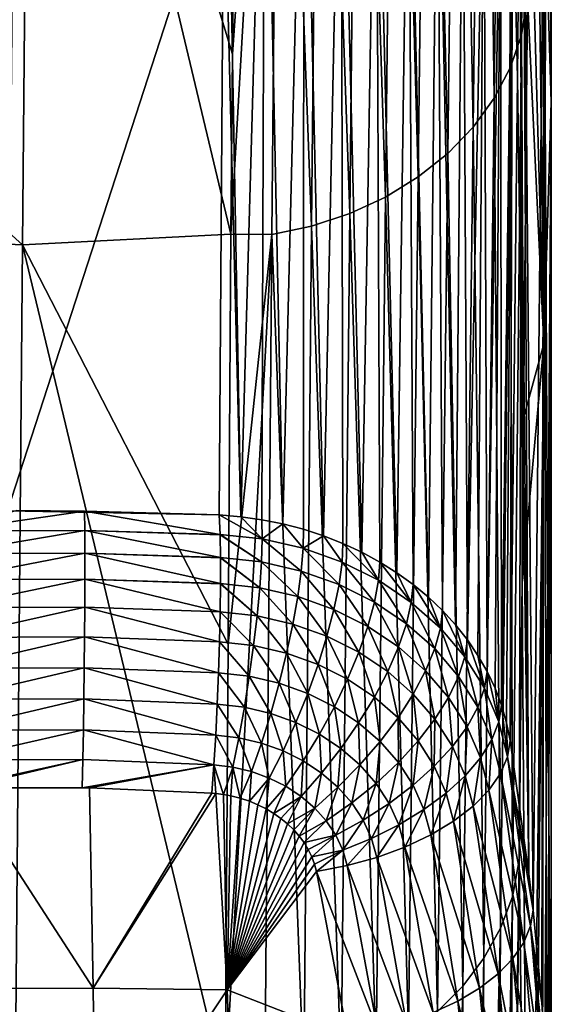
# Model space of a CAD drawing. Header units: metres. Extents: x -22 to 73, y -229 to 22.
# Tile 246 of 256: x 67.06 to 72.1, y -44.52 to -35.19. Entities that reach past the tile are written whole.
import ezdxf

# ---------------------------------------------------------------- set-up
doc = ezdxf.new("R2010")
doc.units = ezdxf.units.M
doc.layers.add('solid_509500_SW0001', color=7, linetype='CONTINUOUS')

msp = doc.modelspace()

# ---------------------------------------------------------------- linework, layer by layer
at = {"layer": 'solid_509500_SW0001'}
for points in [[(72.056168, -22.905062, 105.482613), (72.03051, -33.688332, 120.979683), (72.099998, -35.97543, 119.378242)], [(72.099998, -25.146599, 103.913071), (72.056168, -22.905062, 105.482613), (72.099998, -35.97543, 119.378242)], [(72.099998, -25.146599, 103.913071), (72.099998, -35.97543, 119.378242), (72.03051, -38.262527, 117.776802)], [(72.056168, -27.388136, 102.343536), (72.099998, -25.146599, 103.913071), (72.03051, -38.262527, 117.776802)], [(71.801132, -27.509533, 96.430344), (71.900879, -27.194912, 96.650146), (71.818535, -35.338097, 108.179291)], [(71.900879, -27.194912, 96.650146), (71.8759, -34.982067, 108.345398), (71.818535, -35.338097, 108.179291)], [(71.925262, -29.585812, 100.722168), (72.056168, -27.388136, 102.343536), (72.03051, -38.262527, 117.776802)], [(71.651634, -27.810474, 96.219788), (71.801132, -27.509533, 96.430344), (71.712204, -35.644646, 107.963875)], [(71.801132, -27.509533, 96.430344), (71.818535, -35.338097, 108.179291), (71.712204, -35.644646, 107.963875)], [(71.455009, -28.092478, 96.022156), (71.651634, -27.810474, 96.219788), (71.558243, -35.937187, 107.75798)], [(71.651634, -27.810474, 96.219788), (71.712204, -35.644646, 107.963875), (71.558243, -35.937187, 107.75798)], [(71.214676, -28.350616, 95.840897), (71.455009, -28.092478, 96.022156), (71.35923, -36.210796, 107.565079)], [(71.455009, -28.092478, 96.022156), (71.558243, -35.937187, 107.75798), (71.35923, -36.210796, 107.565079)], [(70.934845, -28.580379, 95.679184), (71.214676, -28.350616, 95.840897), (71.118523, -36.460865, 107.38842)], [(71.214676, -28.350616, 95.840897), (71.35923, -36.210796, 107.565079), (71.118523, -36.460865, 107.38842)], [(70.620399, -28.777754, 95.539841), (70.934845, -28.580379, 95.679184), (70.840187, -36.683174, 107.23098)], [(70.934845, -28.580379, 95.679184), (71.118523, -36.460865, 107.38842), (70.840187, -36.683174, 107.23098)], [(70.27684, -28.939289, 95.425293), (70.620399, -28.777754, 95.539841), (70.528908, -36.873974, 107.095413)], [(70.620399, -28.777754, 95.539841), (70.840187, -36.683174, 107.23098), (70.528908, -36.873974, 107.095413)], [(69.910164, -29.062162, 95.337555), (70.27684, -28.939289, 95.425293), (70.189934, -37.030056, 106.984009)], [(70.27684, -28.939289, 95.425293), (70.528908, -36.873974, 107.095413), (70.189934, -37.030056, 106.984009)], [(69.526779, -29.14423, 95.27816), (69.910164, -29.062162, 95.337555), (69.828964, -37.148788, 106.898628)], [(69.910164, -29.062162, 95.337555), (70.189934, -37.030056, 106.984009), (69.828964, -37.148788, 106.898628)], [(65.137794, -35.563599, 104.422607), (65.130638, -29.114216, 95.200859), (67.162041, -29.248363, 95.248413)], [(69.526779, -29.14423, 95.27816), (69.065758, -37.225471, 106.752167), (69.078644, -35.518703, 104.315002)], [(69.526779, -29.14423, 95.27816), (69.452103, -37.228165, 106.840736), (69.065758, -37.225471, 106.752167)], [(69.526779, -29.14423, 95.27816), (69.078644, -35.518703, 104.315002), (69.122299, -30.324902, 96.884308)], [(69.526779, -29.14423, 95.27816), (69.828964, -37.148788, 106.898628), (69.452103, -37.228165, 106.840736)], [(65.137794, -35.563599, 104.422607), (67.162041, -29.248363, 95.248413), (67.091408, -37.325161, 106.802071)], [(69.065758, -37.225471, 106.752167), (67.091408, -37.325161, 106.802071), (67.162041, -29.248363, 95.248413)], [(69.078644, -35.518703, 104.315002), (69.065758, -37.225471, 106.752167), (67.162041, -29.248363, 95.248413)], [(69.122299, -30.324902, 96.884308), (69.078644, -35.518703, 104.315002), (67.162041, -29.248363, 95.248413)], [(71.891212, -33.335033, 106.020844), (71.925262, -29.585812, 100.722168), (72.03051, -38.262527, 117.776802)], [(71.822701, -31.372164, 122.523743), (71.79641, -33.969643, 126.28521), (71.888123, -43.280537, 137.152496)], [(71.822701, -31.372164, 122.523743), (71.888123, -43.280537, 137.152496), (71.927094, -43.6241, 136.934372)], [(72.03051, -33.688332, 120.979683), (71.822701, -31.372164, 122.523743), (71.927094, -43.6241, 136.934372)], [(68.998306, -33.525345, 130.309158), (67.02063, -31.770391, 127.90081), (66.949593, -39.842686, 139.459091)], [(69.158066, -39.899761, 139.389603), (69.010277, -31.77235, 127.80159), (68.998306, -33.525345, 130.309158)], [(69.38768, -31.853334, 127.831902), (69.010277, -31.77235, 127.80159), (69.158066, -39.899761, 139.389603)], [(69.38768, -31.853334, 127.831902), (69.158066, -39.899761, 139.389603), (69.359177, -39.928257, 139.368637)], [(69.38768, -31.853334, 127.831902), (69.359177, -39.928257, 139.368637), (69.557541, -39.968094, 139.340088)], [(69.755966, -31.933451, 127.778236), (69.38768, -31.853334, 127.831902), (69.557541, -39.968094, 139.340088)], [(69.755966, -31.933451, 127.778236), (69.557541, -39.968094, 139.340088), (69.752144, -40.019081, 139.304092)], [(69.755966, -31.933451, 127.778236), (69.752144, -40.019081, 139.304092), (69.942085, -40.080982, 139.260818)], [(70.10907, -32.051113, 127.698235), (69.755966, -31.933451, 127.778236), (69.942085, -40.080982, 139.260818)], [(70.10907, -32.051113, 127.698235), (69.942085, -40.080982, 139.260818), (70.126495, -40.153515, 139.210419)], [(70.10907, -32.051113, 127.698235), (70.126495, -40.153515, 139.210419), (70.304512, -40.236347, 139.153152)], [(70.441322, -32.20443, 127.593178), (70.10907, -32.051113, 127.698235), (70.304512, -40.236347, 139.153152)], [(70.441322, -32.20443, 127.593178), (70.304512, -40.236347, 139.153152), (70.475243, -40.329071, 139.089279)], [(70.441322, -32.20443, 127.593178), (70.475243, -40.329071, 139.089279), (70.637856, -40.431229, 139.019119)], [(70.747353, -32.39093, 127.46476), (70.441322, -32.20443, 127.593178), (70.637856, -40.431229, 139.019119)], [(70.747353, -32.39093, 127.46476), (70.637856, -40.431229, 139.019119), (70.791595, -40.542336, 138.943024)], [(70.747353, -32.39093, 127.46476), (70.791595, -40.542336, 138.943024), (70.935806, -40.6619, 138.861298)], [(71.022247, -32.607609, 127.315056), (70.747353, -32.39093, 127.46476), (70.935806, -40.6619, 138.861298)], [(71.022247, -32.607609, 127.315056), (70.935806, -40.6619, 138.861298), (71.069839, -40.789398, 138.774353)], [(71.022247, -32.607609, 127.315056), (71.069839, -40.789398, 138.774353), (71.193062, -40.924252, 138.682571)], [(71.261581, -32.850979, 127.146461), (71.022247, -32.607609, 127.315056), (71.193062, -40.924252, 138.682571)], [(71.261581, -32.850979, 127.146461), (71.193062, -40.924252, 138.682571), (71.304878, -41.065807, 138.586411)], [(71.461487, -33.117123, 126.961708), (71.261581, -32.850979, 127.146461), (71.304878, -41.065807, 138.586411)], [(71.461487, -33.117123, 126.961708), (71.304878, -41.065807, 138.586411), (71.40477, -41.213398, 138.486359)], [(71.461487, -33.117123, 126.961708), (71.40477, -41.213398, 138.486359), (71.492271, -41.366356, 138.382889)], [(71.618759, -33.401752, 126.763763), (71.461487, -33.117123, 126.961708), (71.492271, -41.366356, 138.382889)], [(71.8759, -34.982067, 108.345398), (71.891212, -33.335033, 106.020844), (72.03051, -38.262527, 117.776802)], [(71.618759, -33.401752, 126.763763), (71.492271, -41.366356, 138.382889), (71.566994, -41.523987, 138.276489)], [(71.618759, -33.401752, 126.763763), (71.566994, -41.523987, 138.276489), (71.628593, -41.685585, 138.167679)], [(71.730858, -33.700283, 126.555817), (71.618759, -33.401752, 126.763763), (71.628593, -41.685585, 138.167679)], [(68.998306, -33.525345, 130.309158), (66.949593, -39.842686, 139.459091), (68.955223, -39.882717, 139.402924)], [(69.158066, -39.899761, 139.389603), (68.998306, -33.525345, 130.309158), (68.955223, -39.882717, 139.402924)], [(71.730858, -33.700283, 126.555817), (71.628593, -41.685585, 138.167679), (71.676773, -41.850372, 138.057007)], [(71.730858, -33.700283, 126.555817), (71.676773, -41.850372, 138.057007), (71.711327, -42.017525, 137.945007)], [(71.730858, -33.700283, 126.555817), (71.711327, -42.017525, 137.945007), (71.77813, -35.744343, 128.855591)], [(71.730858, -33.700283, 126.555817), (71.77813, -35.744343, 128.855591), (71.79641, -33.969643, 126.28521)], [(72.03051, -33.688332, 120.979683), (71.927094, -43.6241, 136.934372), (72.009064, -44.50349, 136.368835)], [(72.03051, -33.688332, 120.979683), (72.009064, -44.50349, 136.368835), (72.057411, -45.231922, 135.890762)], [(72.03051, -33.688332, 120.979683), (72.057411, -45.231922, 135.890762), (72.099998, -46.789963, 134.829468)], [(72.099998, -35.97543, 119.378242), (72.03051, -33.688332, 120.979683), (72.099998, -46.789963, 134.829468)], [(71.79641, -33.969643, 126.28521), (71.77813, -35.744343, 128.855591), (71.888123, -43.280537, 137.152496)], [(71.818535, -35.338097, 108.179291), (71.8759, -34.982067, 108.345398), (71.837769, -38.967476, 113.96199)], [(71.837769, -38.967476, 113.96199), (71.8759, -34.982067, 108.345398), (72.03051, -38.262527, 117.776802)], [(71.712204, -35.644646, 107.963875), (71.818535, -35.338097, 108.179291), (71.730858, -43.498291, 119.695175)], [(71.818535, -35.338097, 108.179291), (71.796402, -43.152599, 119.85675), (71.730858, -43.498291, 119.695175)], [(71.822693, -40.506874, 116.13015), (71.796402, -43.152599, 119.85675), (71.818535, -35.338097, 108.179291)], [(71.837769, -38.967476, 113.96199), (71.822693, -40.506874, 116.13015), (71.818535, -35.338097, 108.179291)], [(65.13765, -37.236034, 106.808929), (65.137794, -35.563599, 104.422607), (67.091408, -37.325161, 106.802071)], [(71.558243, -35.937187, 107.75798), (71.712204, -35.644646, 107.963875), (71.618759, -43.795803, 119.485771)], [(71.712204, -35.644646, 107.963875), (71.730858, -43.498291, 119.695175), (71.618759, -43.795803, 119.485771)], [(71.77813, -35.744343, 128.855591), (71.711327, -42.017525, 137.945007), (71.888123, -43.280537, 137.152496)], [(71.35923, -36.210796, 107.565079), (71.558243, -35.937187, 107.75798), (71.461494, -44.079163, 119.286011)], [(71.558243, -35.937187, 107.75798), (71.618759, -43.795803, 119.485771), (71.461494, -44.079163, 119.286011)], [(72.099998, -35.97543, 119.378242), (72.057755, -48.320034, 133.728683), (72.009064, -49.024555, 133.203156)], [(72.03051, -38.262527, 117.776802), (72.099998, -35.97543, 119.378242), (72.009064, -49.024555, 133.203156)], [(72.099998, -35.97543, 119.378242), (72.099998, -46.789963, 134.829468), (72.057755, -48.320034, 133.728683)], [(71.118523, -36.460865, 107.38842), (71.35923, -36.210796, 107.565079), (71.261581, -44.3438, 119.099106)], [(71.35923, -36.210796, 107.565079), (71.461494, -44.079163, 119.286011), (71.261581, -44.3438, 119.099106)], [(70.840187, -36.683174, 107.23098), (71.118523, -36.460865, 107.38842), (71.022255, -44.585461, 118.92807)], [(71.118523, -36.460865, 107.38842), (71.261581, -44.3438, 119.099106), (71.022255, -44.585461, 118.92807)], [(70.528908, -36.873974, 107.095413), (70.840187, -36.683174, 107.23098), (70.74736, -44.800247, 118.775665)], [(70.840187, -36.683174, 107.23098), (71.022255, -44.585461, 118.92807), (70.74736, -44.800247, 118.775665)], [(70.189934, -37.030056, 106.984009), (70.528908, -36.873974, 107.095413), (70.441322, -44.984707, 118.644333)], [(70.528908, -36.873974, 107.095413), (70.74736, -44.800247, 118.775665), (70.441322, -44.984707, 118.644333)], [(69.828964, -37.148788, 106.898628), (70.189934, -37.030056, 106.984009), (70.109077, -45.135864, 118.536194)], [(70.189934, -37.030056, 106.984009), (70.441322, -44.984707, 118.644333), (70.109077, -45.135864, 118.536194)], [(69.452103, -37.228165, 106.840736), (69.828964, -37.148788, 106.898628), (69.755974, -45.251286, 118.452988)], [(69.828964, -37.148788, 106.898628), (70.109077, -45.135864, 118.536194), (69.755974, -45.251286, 118.452988)], [(65.13765, -37.236034, 106.808929), (67.091408, -37.325161, 106.802071), (67.02063, -45.422207, 118.341644)], [(69.065758, -37.225471, 106.752167), (69.038902, -41.105461, 112.287956), (67.091408, -37.325161, 106.802071)], [(69.452103, -37.228165, 106.840736), (69.010277, -45.328018, 118.309151), (69.038902, -41.105461, 112.287956)], [(69.452103, -37.228165, 106.840736), (69.387688, -45.329117, 118.396057), (69.010277, -45.328018, 118.309151)], [(69.452103, -37.228165, 106.840736), (69.038902, -41.105461, 112.287956), (69.065758, -37.225471, 106.752167)], [(69.452103, -37.228165, 106.840736), (69.755974, -45.251286, 118.452988), (69.387688, -45.329117, 118.396057)], [(69.010277, -45.328018, 118.309151), (67.02063, -45.422207, 118.341644), (67.091408, -37.325161, 106.802071)], [(69.038902, -41.105461, 112.287956), (69.010277, -45.328018, 118.309151), (67.091408, -37.325161, 106.802071)], [(71.822693, -40.506874, 116.13015), (72.03051, -38.262527, 117.776802), (71.88813, -50.179226, 132.321991)], [(71.837769, -38.967476, 113.96199), (72.03051, -38.262527, 117.776802), (71.822693, -40.506874, 116.13015)], [(72.03051, -38.262527, 117.776802), (71.927795, -49.850716, 132.57486), (71.88813, -50.179226, 132.321991)], [(72.03051, -38.262527, 117.776802), (72.009064, -49.024555, 133.203156), (71.927795, -49.850716, 132.57486)], [(66.393936, -40.03196, 139.675629), (67.678215, -39.84597, 139.454742), (67.03672, -39.842396, 139.459534)], [(66.393936, -40.03196, 139.675629), (67.679718, -40.029007, 139.679962), (67.678215, -39.84597, 139.454742)], [(66.949593, -39.842686, 139.459091), (67.03672, -39.842396, 139.459534), (67.678215, -39.84597, 139.454742)], [(66.949593, -39.842686, 139.459091), (67.678215, -39.84597, 139.454742), (68.955223, -39.882717, 139.402924)], [(68.962379, -40.067459, 139.628891), (68.955223, -39.882717, 139.402924), (67.678215, -39.84597, 139.454742)], [(68.962379, -40.067459, 139.628891), (67.678215, -39.84597, 139.454742), (67.679718, -40.029007, 139.679962)], [(69.361313, -40.109962, 139.590546), (69.158066, -39.899761, 139.389603), (68.955223, -39.882717, 139.402924)], [(69.361313, -40.109962, 139.590546), (68.955223, -39.882717, 139.402924), (68.962379, -40.067459, 139.628891)], [(69.361313, -40.109962, 139.590546), (69.359177, -39.928257, 139.368637), (69.158066, -39.899761, 139.389603)], [(69.361313, -40.109962, 139.590546), (69.557541, -39.968094, 139.340088), (69.359177, -39.928257, 139.368637)], [(69.749023, -40.197826, 139.523712), (69.557541, -39.968094, 139.340088), (69.361313, -40.109962, 139.590546)], [(69.749023, -40.197826, 139.523712), (69.752144, -40.019081, 139.304092), (69.557541, -39.968094, 139.340088)], [(66.392487, -40.249477, 139.875), (67.680893, -40.246395, 139.879227), (67.679718, -40.029007, 139.679962)], [(66.393936, -40.03196, 139.675629), (66.392487, -40.249477, 139.875), (67.679718, -40.029007, 139.679962)], [(68.966362, -40.286774, 139.828552), (67.679718, -40.029007, 139.679962), (67.680893, -40.246395, 139.879227)], [(68.962463, -40.070335, 139.631912), (68.962379, -40.067459, 139.628891), (67.679718, -40.029007, 139.679962)], [(68.966362, -40.286774, 139.828552), (68.962463, -40.070335, 139.631912), (67.679718, -40.029007, 139.679962)], [(69.353966, -40.328461, 139.791016), (68.962379, -40.067459, 139.628891), (68.962463, -40.070335, 139.631912)], [(69.361313, -40.109962, 139.590546), (68.962379, -40.067459, 139.628891), (69.353966, -40.328461, 139.791016)], [(69.353966, -40.328461, 139.791016), (68.962463, -40.070335, 139.631912), (68.966362, -40.286774, 139.828552)], [(69.749023, -40.197826, 139.523712), (69.942085, -40.080982, 139.260818), (69.752144, -40.019081, 139.304092)], [(70.117958, -40.32909, 139.429276), (69.942085, -40.080982, 139.260818), (69.749023, -40.197826, 139.523712)], [(70.117958, -40.32909, 139.429276), (70.126495, -40.153515, 139.210419), (69.942085, -40.080982, 139.260818)], [(69.361313, -40.109962, 139.590546), (69.353966, -40.328461, 139.791016), (69.730766, -40.414143, 139.72583)], [(69.749023, -40.197826, 139.523712), (69.361313, -40.109962, 139.590546), (69.730766, -40.414143, 139.72583)], [(70.461693, -40.501114, 139.308685), (70.126495, -40.153515, 139.210419), (70.117958, -40.32909, 139.429276)], [(70.461693, -40.501114, 139.308685), (70.304512, -40.236347, 139.153152), (70.126495, -40.153515, 139.210419)], [(66.392387, -40.493958, 140.040237), (67.681053, -40.490719, 140.044373), (67.680893, -40.246395, 139.879227)], [(66.392487, -40.249477, 139.875), (66.392387, -40.493958, 140.040237), (67.680893, -40.246395, 139.879227)], [(68.966919, -40.533157, 139.993713), (67.680893, -40.246395, 139.879227), (67.681053, -40.490719, 140.044373)], [(68.966385, -40.289673, 139.830811), (68.966362, -40.286774, 139.828552), (67.680893, -40.246395, 139.879227)], [(68.966919, -40.533157, 139.993713), (68.966385, -40.289673, 139.830811), (67.680893, -40.246395, 139.879227)], [(69.749023, -40.197826, 139.523712), (69.730766, -40.414143, 139.72583), (70.089447, -40.541901, 139.633926)], [(70.117958, -40.32909, 139.429276), (69.749023, -40.197826, 139.523712), (70.089447, -40.541901, 139.633926)], [(70.461693, -40.501114, 139.308685), (70.475243, -40.329071, 139.089279), (70.304512, -40.236347, 139.153152)], [(69.337646, -40.57341, 139.957489), (68.966362, -40.286774, 139.828552), (68.966385, -40.289673, 139.830811)], [(69.353966, -40.328461, 139.791016), (68.966362, -40.286774, 139.828552), (69.337646, -40.57341, 139.957489)], [(69.337646, -40.57341, 139.957489), (68.966385, -40.289673, 139.830811), (68.966919, -40.533157, 139.993713)], [(69.353966, -40.328461, 139.791016), (69.337646, -40.57341, 139.957489), (69.698135, -40.655666, 139.894897)], [(69.730766, -40.414143, 139.72583), (69.353966, -40.328461, 139.791016), (69.698135, -40.655666, 139.894897)], [(70.117958, -40.32909, 139.429276), (70.089447, -40.541901, 139.633926), (70.423767, -40.709164, 139.516663)], [(70.461693, -40.501114, 139.308685), (70.117958, -40.32909, 139.429276), (70.423767, -40.709164, 139.516663)], [(70.773933, -40.710659, 139.163986), (70.475243, -40.329071, 139.089279), (70.461693, -40.501114, 139.308685)], [(70.773933, -40.710659, 139.163986), (70.637856, -40.431229, 139.019119), (70.475243, -40.329071, 139.089279)], [(69.730766, -40.414143, 139.72583), (69.698135, -40.655666, 139.894897), (70.041412, -40.77808, 139.806824)], [(70.089447, -40.541901, 139.633926), (69.730766, -40.414143, 139.72583), (70.041412, -40.77808, 139.806824)], [(70.773933, -40.710659, 139.163986), (70.791595, -40.542336, 138.943024), (70.637856, -40.431229, 139.019119)], [(66.392387, -40.493958, 140.040237), (66.393661, -40.760075, 140.167709), (67.681053, -40.490719, 140.044373)], [(66.393661, -40.760075, 140.167709), (67.680206, -40.756664, 140.171799), (67.681053, -40.490719, 140.044373)], [(68.964058, -40.801186, 140.120728), (67.681053, -40.490719, 140.044373), (67.680206, -40.756664, 140.171799)], [(68.966911, -40.535923, 139.995285), (68.966919, -40.533157, 139.993713), (67.681053, -40.490719, 140.044373)], [(68.964058, -40.801186, 140.120728), (68.966911, -40.535923, 139.995285), (67.681053, -40.490719, 140.044373)], [(69.312714, -40.839424, 140.086319), (68.966911, -40.535923, 139.995285), (68.964058, -40.801186, 140.120728)], [(69.312714, -40.839424, 140.086319), (68.966919, -40.533157, 139.993713), (68.966911, -40.535923, 139.995285)], [(69.337646, -40.57341, 139.957489), (68.966919, -40.533157, 139.993713), (69.312714, -40.839424, 140.086319)], [(70.089447, -40.541901, 139.633926), (70.041412, -40.77808, 139.806824), (70.361504, -40.938183, 139.694595)], [(70.423767, -40.709164, 139.516663), (70.089447, -40.541901, 139.633926), (70.361504, -40.938183, 139.694595)], [(70.461693, -40.501114, 139.308685), (70.423767, -40.709164, 139.516663), (70.727608, -40.912777, 139.376083)], [(70.773933, -40.710659, 139.163986), (70.461693, -40.501114, 139.308685), (70.727608, -40.912777, 139.376083)], [(71.04895, -40.953949, 138.997864), (70.791595, -40.542336, 138.943024), (70.773933, -40.710659, 139.163986)], [(71.04895, -40.953949, 138.997864), (70.935806, -40.6619, 138.861298), (70.791595, -40.542336, 138.943024)], [(71.796402, -43.152599, 119.85675), (71.822693, -40.506874, 116.13015), (71.88813, -50.179226, 132.321991)], [(69.337646, -40.57341, 139.957489), (69.312714, -40.839424, 140.086319), (69.65184, -40.917084, 140.027191)], [(69.698135, -40.655666, 139.894897), (69.337646, -40.57341, 139.957489), (69.65184, -40.917084, 140.027191)], [(69.698135, -40.655666, 139.894897), (69.65184, -40.917084, 140.027191), (69.974899, -41.032429, 139.944168)], [(70.041412, -40.77808, 139.806824), (69.698135, -40.655666, 139.894897), (69.974899, -41.032429, 139.944168)], [(70.423767, -40.709164, 139.516663), (70.361504, -40.938183, 139.694595), (70.652588, -41.132946, 139.56015)], [(70.727608, -40.912777, 139.376083), (70.423767, -40.709164, 139.516663), (70.652588, -41.132946, 139.56015)], [(70.773933, -40.710659, 139.163986), (70.727608, -40.912777, 139.376083), (70.995407, -41.149055, 139.214767)], [(71.04895, -40.953949, 138.997864), (70.773933, -40.710659, 139.163986), (70.995407, -41.149055, 139.214767)], [(71.04895, -40.953949, 138.997864), (71.069839, -40.789398, 138.774353), (70.935806, -40.6619, 138.861298)], [(66.393661, -40.760075, 140.167709), (66.396263, -41.042034, 140.254654), (67.680206, -40.756664, 140.171799)], [(66.396263, -41.042034, 140.254654), (67.678368, -41.038448, 140.258759), (67.680206, -40.756664, 140.171799)], [(68.95784, -41.084969, 140.206818), (67.680206, -40.756664, 140.171799), (67.678368, -41.038448, 140.258759)], [(68.95784, -41.084969, 140.206818), (68.964058, -40.801186, 140.120728), (67.680206, -40.756664, 140.171799)], [(69.279716, -41.120647, 140.174667), (68.964058, -40.801186, 140.120728), (68.95784, -41.084969, 140.206818)], [(69.312714, -40.839424, 140.086319), (68.964058, -40.801186, 140.120728), (69.279716, -41.120647, 140.174667)], [(70.041412, -40.77808, 139.806824), (69.974899, -41.032429, 139.944168), (70.276283, -41.183128, 139.838547)], [(70.361504, -40.938183, 139.694595), (70.041412, -40.77808, 139.806824), (70.276283, -41.183128, 139.838547)], [(71.281631, -41.226719, 138.813599), (71.069839, -40.789398, 138.774353), (71.04895, -40.953949, 138.997864)], [(71.281631, -41.226719, 138.813599), (71.193062, -40.924252, 138.682571), (71.069839, -40.789398, 138.774353)], [(69.312714, -40.839424, 140.086319), (69.279716, -41.120647, 140.174667), (69.592903, -41.192646, 140.119781)], [(69.65184, -40.917084, 140.027191), (69.312714, -40.839424, 140.086319), (69.592903, -41.192646, 140.119781)], [(69.65184, -40.917084, 140.027191), (69.592903, -41.192646, 140.119781), (69.89138, -41.299355, 140.042938)], [(69.974899, -41.032429, 139.944168), (69.65184, -40.917084, 140.027191), (69.89138, -41.299355, 140.042938)], [(70.727608, -40.912777, 139.376083), (70.652588, -41.132946, 139.56015), (70.909325, -41.358841, 139.405975)], [(70.995407, -41.149055, 139.214767), (70.727608, -40.912777, 139.376083), (70.909325, -41.358841, 139.405975)], [(71.281631, -41.226719, 138.813599), (71.304878, -41.065807, 138.586411), (71.193062, -40.924252, 138.682571)], [(70.361504, -40.938183, 139.694595), (70.276283, -41.183128, 139.838547), (70.550522, -41.366325, 139.712128)], [(70.652588, -41.132946, 139.56015), (70.361504, -40.938183, 139.694595), (70.550522, -41.366325, 139.712128)], [(71.04895, -40.953949, 138.997864), (70.995407, -41.149055, 139.214767), (71.222191, -41.41386, 139.035934)], [(71.281631, -41.226719, 138.813599), (71.04895, -40.953949, 138.997864), (71.222191, -41.41386, 139.035934)], [(66.396263, -41.042034, 140.254654), (66.400146, -41.333706, 140.299194), (67.678368, -41.038448, 140.258759)], [(66.400146, -41.333706, 140.299194), (67.675575, -41.329945, 140.303329), (67.678368, -41.038448, 140.258759)], [(68.948387, -41.378262, 140.250061), (67.678368, -41.038448, 140.258759), (67.675575, -41.329945, 140.303329)], [(68.948387, -41.378262, 140.250061), (68.95784, -41.084969, 140.206818), (67.678368, -41.038448, 140.258759)], [(69.23938, -41.410896, 140.220596), (68.95784, -41.084969, 140.206818), (68.948387, -41.378262, 140.250061)], [(69.279716, -41.120647, 140.174667), (68.95784, -41.084969, 140.206818), (69.23938, -41.410896, 140.220596)], [(69.974899, -41.032429, 139.944168), (69.89138, -41.299355, 140.042938), (70.169983, -41.438614, 139.945343)], [(70.276283, -41.183128, 139.838547), (69.974899, -41.032429, 139.944168), (70.169983, -41.438614, 139.945343)], [(71.467583, -41.524307, 138.615082), (71.304878, -41.065807, 138.586411), (71.281631, -41.226719, 138.813599)], [(71.467583, -41.524307, 138.615082), (71.40477, -41.213398, 138.486359), (71.304878, -41.065807, 138.586411)], [(69.279716, -41.120647, 140.174667), (69.23938, -41.410896, 140.220596), (69.522621, -41.476292, 140.170654)], [(69.592903, -41.192646, 140.119781), (69.279716, -41.120647, 140.174667), (69.522621, -41.476292, 140.170654)], [(69.592903, -41.192646, 140.119781), (69.522621, -41.476292, 140.170654), (69.792686, -41.572983, 140.100983)], [(69.89138, -41.299355, 140.042938), (69.592903, -41.192646, 140.119781), (69.792686, -41.572983, 140.100983)], [(70.276283, -41.183128, 139.838547), (70.169983, -41.438614, 139.945343), (70.423653, -41.607777, 139.82869)], [(70.550522, -41.366325, 139.712128), (70.276283, -41.183128, 139.838547), (70.423653, -41.607777, 139.82869)], [(70.652588, -41.132946, 139.56015), (70.550522, -41.366325, 139.712128), (70.79258, -41.578693, 139.567276)], [(70.909325, -41.358841, 139.405975), (70.652588, -41.132946, 139.56015), (70.79258, -41.578693, 139.567276)], [(70.995407, -41.149055, 139.214767), (70.909325, -41.358841, 139.405975), (71.126945, -41.611908, 139.235138)], [(71.222191, -41.41386, 139.035934), (70.995407, -41.149055, 139.214767), (71.126945, -41.611908, 139.235138)], [(69.89138, -41.299355, 140.042938), (69.792686, -41.572983, 140.100983), (70.04493, -41.69902, 140.012665)], [(70.169983, -41.438614, 139.945343), (69.89138, -41.299355, 140.042938), (70.04493, -41.69902, 140.012665)], [(71.281631, -41.226719, 138.813599), (71.222191, -41.41386, 139.035934), (71.403664, -41.702656, 138.843307)], [(71.467583, -41.524307, 138.615082), (71.281631, -41.226719, 138.813599), (71.403664, -41.702656, 138.843307)], [(71.467583, -41.524307, 138.615082), (71.492271, -41.366356, 138.382889), (71.40477, -41.213398, 138.486359)], [(66.400146, -41.333706, 140.299194), (66.40522, -41.628735, 140.300323), (67.675575, -41.329945, 140.303329)], [(66.40522, -41.628735, 140.300323), (67.671898, -41.624821, 140.304565), (67.675575, -41.329945, 140.303329)], [(68.935921, -41.674618, 140.249527), (67.675575, -41.329945, 140.303329), (67.671898, -41.624821, 140.304565)], [(68.935921, -41.674618, 140.249527), (68.948387, -41.378262, 140.250061), (67.675575, -41.329945, 140.303329)], [(69.192596, -41.703785, 140.223083), (68.948387, -41.378262, 140.250061), (68.935921, -41.674618, 140.249527)], [(69.23938, -41.410896, 140.220596), (68.948387, -41.378262, 140.250061), (69.192596, -41.703785, 140.223083)], [(70.550522, -41.366325, 139.712128), (70.423653, -41.607777, 139.82869), (70.647758, -41.803772, 139.695129)], [(70.79258, -41.578693, 139.567276), (70.550522, -41.366325, 139.712128), (70.647758, -41.803772, 139.695129)], [(70.909325, -41.358841, 139.405975), (70.79258, -41.578693, 139.567276), (70.997978, -41.816498, 139.406876)], [(71.126945, -41.611908, 139.235138), (70.909325, -41.358841, 139.405975), (70.997978, -41.816498, 139.406876)], [(71.603287, -41.841839, 138.406525), (71.492271, -41.366356, 138.382889), (71.467583, -41.524307, 138.615082)], [(71.603287, -41.841839, 138.406525), (71.566994, -41.523987, 138.276489), (71.492271, -41.366356, 138.382889)], [(69.23938, -41.410896, 140.220596), (69.192596, -41.703785, 140.223083), (69.442543, -41.76178, 140.17868)], [(69.522621, -41.476292, 140.170654), (69.23938, -41.410896, 140.220596), (69.442543, -41.76178, 140.17868)], [(69.522621, -41.476292, 140.170654), (69.442543, -41.76178, 140.17868), (69.681, -41.847301, 140.116989)], [(69.792686, -41.572983, 140.100983), (69.522621, -41.476292, 140.170654), (69.681, -41.847301, 140.116989)], [(70.169983, -41.438614, 139.945343), (70.04493, -41.69902, 140.012665), (70.274773, -41.851997, 139.907257)], [(70.423653, -41.607777, 139.82869), (70.169983, -41.438614, 139.945343), (70.274773, -41.851997, 139.907257)], [(71.222191, -41.41386, 139.035934), (71.126945, -41.611908, 139.235138), (71.301323, -41.887794, 139.051224)], [(71.403664, -41.702656, 138.843307), (71.222191, -41.41386, 139.035934), (71.301323, -41.887794, 139.051224)], [(69.792686, -41.572983, 140.100983), (69.681, -41.847301, 140.116989), (69.903877, -41.958618, 140.039001)], [(70.04493, -41.69902, 140.012665), (69.792686, -41.572983, 140.100983), (69.903877, -41.958618, 140.039001)], [(70.79258, -41.578693, 139.567276), (70.647758, -41.803772, 139.695129), (70.838127, -42.02314, 139.547348)], [(70.997978, -41.816498, 139.406876), (70.79258, -41.578693, 139.567276), (70.838127, -42.02314, 139.547348)], [(71.467583, -41.524307, 138.615082), (71.403664, -41.702656, 138.843307), (71.536385, -42.010704, 138.641022)], [(71.603287, -41.841839, 138.406525), (71.467583, -41.524307, 138.615082), (71.536385, -42.010704, 138.641022)], [(71.603287, -41.841839, 138.406525), (71.628593, -41.685585, 138.167679), (71.566994, -41.523987, 138.276489)], [(66.40522, -41.628735, 140.300323), (66.411377, -41.920704, 140.258057), (67.671898, -41.624821, 140.304565)], [(66.411377, -41.920704, 140.258057), (67.667404, -41.91666, 140.262421), (67.671898, -41.624821, 140.304565)], [(68.920715, -41.967514, 140.205231), (67.671898, -41.624821, 140.304565), (67.667404, -41.91666, 140.262421)], [(68.920715, -41.967514, 140.205231), (68.935921, -41.674618, 140.249527), (67.671898, -41.624821, 140.304565)], [(70.423653, -41.607777, 139.82869), (70.274773, -41.851997, 139.907257), (70.478027, -42.029129, 139.786713)], [(70.647758, -41.803772, 139.695129), (70.423653, -41.607777, 139.82869), (70.478027, -42.029129, 139.786713)], [(71.126945, -41.611908, 139.235138), (70.997978, -41.816498, 139.406876), (71.162804, -42.075649, 139.234268)], [(71.301323, -41.887794, 139.051224), (71.126945, -41.611908, 139.235138), (71.162804, -42.075649, 139.234268)], [(69.140388, -41.992878, 140.182083), (68.935921, -41.674618, 140.249527), (68.920715, -41.967514, 140.205231)], [(69.192596, -41.703785, 140.223083), (68.935921, -41.674618, 140.249527), (69.140388, -41.992878, 140.182083)], [(69.192596, -41.703785, 140.223083), (69.140388, -41.992878, 140.182083), (69.354424, -42.042835, 140.143677)], [(69.442543, -41.76178, 140.17868), (69.192596, -41.703785, 140.223083), (69.354424, -42.042835, 140.143677)], [(69.442543, -41.76178, 140.17868), (69.354424, -42.042835, 140.143677), (69.558762, -42.116272, 140.090622)], [(69.681, -41.847301, 140.116989), (69.442543, -41.76178, 140.17868), (69.558762, -42.116272, 140.090622)], [(70.04493, -41.69902, 140.012665), (69.903877, -41.958618, 140.039001), (70.107155, -42.093613, 139.946106)], [(70.274773, -41.851997, 139.907257), (70.04493, -41.69902, 140.012665), (70.107155, -42.093613, 139.946106)], [(71.403664, -41.702656, 138.843307), (71.301323, -41.887794, 139.051224), (71.429138, -42.181976, 138.858154)], [(71.536385, -42.010704, 138.641022), (71.403664, -41.702656, 138.843307), (71.429138, -42.181976, 138.858154)], [(71.603287, -41.841839, 138.406525), (71.686035, -42.17366, 138.19278), (71.628593, -41.685585, 138.167679)], [(71.686035, -42.17366, 138.19278), (71.676773, -41.850372, 138.057007), (71.628593, -41.685585, 138.167679)], [(69.681, -41.847301, 140.116989), (69.558762, -42.116272, 140.090622), (69.749931, -42.211704, 140.023804)], [(69.903877, -41.958618, 140.039001), (69.681, -41.847301, 140.116989), (69.749931, -42.211704, 140.023804)], [(70.274773, -41.851997, 139.907257), (70.107155, -42.093613, 139.946106), (70.287132, -42.249805, 139.840027)], [(70.478027, -42.029129, 139.786713), (70.274773, -41.851997, 139.907257), (70.287132, -42.249805, 139.840027)], [(70.647758, -41.803772, 139.695129), (70.478027, -42.029129, 139.786713), (70.650917, -42.22728, 139.653458)], [(70.838127, -42.02314, 139.547348), (70.647758, -41.803772, 139.695129), (70.650917, -42.22728, 139.653458)], [(70.997978, -41.816498, 139.406876), (70.838127, -42.02314, 139.547348), (70.99115, -42.262096, 139.388397)], [(71.162804, -42.075649, 139.234268), (70.997978, -41.816498, 139.406876), (70.99115, -42.262096, 139.388397)], [(71.603287, -41.841839, 138.406525), (71.536385, -42.010704, 138.641022), (71.617683, -42.33252, 138.433777)], [(71.603287, -41.841839, 138.406525), (71.617683, -42.33252, 138.433777), (71.686035, -42.17366, 138.19278)], [(71.686035, -42.17366, 138.19278), (71.711327, -42.017525, 137.945007), (71.676773, -41.850372, 138.057007)], [(66.411377, -41.920704, 140.258057), (66.41848, -42.203251, 140.173294), (67.667404, -41.91666, 140.262421)], [(66.41848, -42.203251, 140.173294), (67.662201, -42.19912, 140.177841), (67.667404, -41.91666, 140.262421)], [(68.903099, -42.250507, 140.118149), (67.667404, -41.91666, 140.262421), (67.662201, -42.19912, 140.177841)], [(68.903099, -42.250507, 140.118149), (68.920715, -41.967514, 140.205231), (67.667404, -41.91666, 140.262421)], [(71.301323, -41.887794, 139.051224), (71.162804, -42.075649, 139.234268), (71.283905, -42.351891, 139.053131)], [(71.429138, -42.181976, 138.858154), (71.301323, -41.887794, 139.051224), (71.283905, -42.351891, 139.053131)], [(69.0839, -42.271809, 140.098495), (68.920715, -41.967514, 140.205231), (68.903099, -42.250507, 140.118149)], [(69.140388, -41.992878, 140.182083), (68.920715, -41.967514, 140.205231), (69.0839, -42.271809, 140.098495)], [(69.140388, -41.992878, 140.182083), (69.0839, -42.271809, 140.098495), (69.260201, -42.313274, 140.066422)], [(69.354424, -42.042835, 140.143677), (69.140388, -41.992878, 140.182083), (69.260201, -42.313274, 140.066422)], [(69.354424, -42.042835, 140.143677), (69.260201, -42.313274, 140.066422), (69.428673, -42.373981, 140.022476)], [(69.558762, -42.116272, 140.090622), (69.354424, -42.042835, 140.143677), (69.428673, -42.373981, 140.022476)], [(69.903877, -41.958618, 140.039001), (69.749931, -42.211704, 140.023804), (69.924492, -42.327305, 139.944382)], [(70.107155, -42.093613, 139.946106), (69.903877, -41.958618, 140.039001), (69.924492, -42.327305, 139.944382)], [(70.478027, -42.029129, 139.786713), (70.287132, -42.249805, 139.840027), (70.44046, -42.424435, 139.722885)], [(70.650917, -42.22728, 139.653458), (70.478027, -42.029129, 139.786713), (70.44046, -42.424435, 139.722885)], [(70.838127, -42.02314, 139.547348), (70.650917, -42.22728, 139.653458), (70.790146, -42.443024, 139.510239)], [(70.99115, -42.262096, 139.388397), (70.838127, -42.02314, 139.547348), (70.790146, -42.443024, 139.510239)], [(71.536385, -42.010704, 138.641022), (71.429138, -42.181976, 138.858154), (71.507805, -42.489212, 138.660385)], [(71.536385, -42.010704, 138.641022), (71.507805, -42.489212, 138.660385), (71.617683, -42.33252, 138.433777)], [(71.686035, -42.17366, 138.19278), (71.888123, -43.280537, 137.152496), (71.711327, -42.017525, 137.945007)], [(69.558762, -42.116272, 140.090622), (69.428673, -42.373981, 140.022476), (69.586479, -42.452702, 139.967377)], [(69.749931, -42.211704, 140.023804), (69.558762, -42.116272, 140.090622), (69.586479, -42.452702, 139.967377)], [(70.107155, -42.093613, 139.946106), (69.924492, -42.327305, 139.944382), (70.079269, -42.460949, 139.853882)], [(70.287132, -42.249805, 139.840027), (70.107155, -42.093613, 139.946106), (70.079269, -42.460949, 139.853882)], [(71.162804, -42.075649, 139.234268), (70.99115, -42.262096, 139.388397), (71.103882, -42.516708, 139.22168)], [(71.283905, -42.351891, 139.053131), (71.162804, -42.075649, 139.234268), (71.103882, -42.516708, 139.22168)], [(66.41848, -42.203251, 140.173294), (66.426399, -42.47023, 140.047882), (67.662201, -42.19912, 140.177841)], [(67.662201, -42.19912, 140.177841), (66.426399, -42.47023, 140.047882), (66.527946, -42.467785, 140.050797)], [(67.662201, -42.19912, 140.177841), (66.527946, -42.467785, 140.050797), (67.656387, -42.466057, 140.052628)], [(68.903099, -42.250507, 140.118149), (67.662201, -42.19912, 140.177841), (67.656387, -42.466057, 140.052628)], [(69.749931, -42.211704, 140.023804), (69.586479, -42.452702, 139.967377), (69.730797, -42.547935, 139.902145)], [(69.924492, -42.327305, 139.944382), (69.749931, -42.211704, 140.023804), (69.730797, -42.547935, 139.902145)], [(70.650917, -42.22728, 139.653458), (70.44046, -42.424435, 139.722885), (70.564217, -42.614464, 139.597092)], [(70.790146, -42.443024, 139.510239), (70.650917, -42.22728, 139.653458), (70.564217, -42.614464, 139.597092)], [(71.429138, -42.181976, 138.858154), (71.283905, -42.351891, 139.053131), (71.358826, -42.640293, 138.867661)], [(71.429138, -42.181976, 138.858154), (71.358826, -42.640293, 138.867661), (71.507805, -42.489212, 138.660385)], [(71.686035, -42.17366, 138.19278), (71.617683, -42.33252, 138.433777), (71.904114, -43.774727, 137.17865)], [(71.686035, -42.17366, 138.19278), (71.927094, -43.6241, 136.934372), (71.888123, -43.280537, 137.152496)], [(71.686035, -42.17366, 138.19278), (71.904114, -43.774727, 137.17865), (71.927094, -43.6241, 136.934372)], [(68.903099, -42.250507, 140.118149), (67.656387, -42.466057, 140.052628), (67.724701, -42.467453, 140.050934)], [(68.903099, -42.250507, 140.118149), (67.724701, -42.467453, 140.050934), (68.883476, -42.51712, 139.990326)], [(68.903099, -42.250507, 140.118149), (68.883476, -42.51712, 139.990326), (68.922134, -42.520199, 139.986908)], [(68.903099, -42.250507, 140.118149), (68.922134, -42.520199, 139.986908), (68.994217, -42.529167, 139.978577)], [(69.0839, -42.271809, 140.098495), (68.903099, -42.250507, 140.118149), (68.994217, -42.529167, 139.978577)], [(69.0839, -42.271809, 140.098495), (68.994217, -42.529167, 139.978577), (69.065651, -42.542267, 139.967712)], [(69.0839, -42.271809, 140.098495), (69.065651, -42.542267, 139.967712), (69.154167, -42.564575, 139.9505)], [(69.260201, -42.313274, 140.066422), (69.0839, -42.271809, 140.098495), (69.154167, -42.564575, 139.9505)], [(69.260201, -42.313274, 140.066422), (69.154167, -42.564575, 139.9505), (69.239655, -42.592903, 139.929657)], [(69.428673, -42.373981, 140.022476), (69.260201, -42.313274, 140.066422), (69.239655, -42.592903, 139.929657)], [(70.287132, -42.249805, 139.840027), (70.079269, -42.460949, 139.853882), (70.211388, -42.610264, 139.754089)], [(70.44046, -42.424435, 139.722885), (70.287132, -42.249805, 139.840027), (70.211388, -42.610264, 139.754089)], [(70.99115, -42.262096, 139.388397), (70.790146, -42.443024, 139.510239), (70.893028, -42.672806, 139.360092)], [(71.103882, -42.516708, 139.22168), (70.99115, -42.262096, 139.388397), (70.893028, -42.672806, 139.360092)], [(69.428673, -42.373981, 140.022476), (69.239655, -42.592903, 139.929657), (69.321281, -42.626732, 139.905518)], [(69.428673, -42.373981, 140.022476), (69.321281, -42.626732, 139.905518), (69.398582, -42.6656, 139.878357)], [(69.586479, -42.452702, 139.967377), (69.428673, -42.373981, 140.022476), (69.398582, -42.6656, 139.878357)], [(69.924492, -42.327305, 139.944382), (69.730797, -42.547935, 139.902145), (69.859009, -42.657917, 139.827988)], [(70.079269, -42.460949, 139.853882), (69.924492, -42.327305, 139.944382), (69.859009, -42.657917, 139.827988)], [(71.283905, -42.351891, 139.053131), (71.103882, -42.516708, 139.22168), (71.174011, -42.782433, 139.051025)], [(71.283905, -42.351891, 139.053131), (71.174011, -42.782433, 139.051025), (71.358826, -42.640293, 138.867661)], [(71.617683, -42.33252, 138.433777), (71.507805, -42.489212, 138.660385), (71.840454, -43.929886, 137.413956)], [(71.617683, -42.33252, 138.433777), (71.840454, -43.929886, 137.413956), (71.904114, -43.774727, 137.17865)], [(66.491318, -44.365807, 138.975296), (67.76136, -44.365253, 138.97551), (66.527946, -42.467785, 140.050797)], [(67.656387, -42.466057, 140.052628), (66.527946, -42.467785, 140.050797), (67.724701, -42.467453, 140.050934)], [(66.527946, -42.467785, 140.050797), (67.76136, -44.365253, 138.97551), (67.724701, -42.467453, 140.050934)], [(67.724701, -42.467453, 140.050934), (67.76136, -44.365253, 138.97551), (68.883476, -42.51712, 139.990326)], [(69.586479, -42.452702, 139.967377), (69.398582, -42.6656, 139.878357), (69.471352, -42.709167, 139.848419)], [(69.730797, -42.547935, 139.902145), (69.586479, -42.452702, 139.967377), (69.471352, -42.709167, 139.848419)], [(70.079269, -42.460949, 139.853882), (69.859009, -42.657917, 139.827988), (69.968735, -42.780678, 139.746399)], [(70.211388, -42.610264, 139.754089), (70.079269, -42.460949, 139.853882), (69.968735, -42.780678, 139.746399)], [(70.44046, -42.424435, 139.722885), (70.211388, -42.610264, 139.754089), (70.318314, -42.772636, 139.647064)], [(70.564217, -42.614464, 139.597092), (70.44046, -42.424435, 139.722885), (70.318314, -42.772636, 139.647064)], [(70.790146, -42.443024, 139.510239), (70.564217, -42.614464, 139.597092), (70.655983, -42.816746, 139.465302)], [(70.893028, -42.672806, 139.360092), (70.790146, -42.443024, 139.510239), (70.655983, -42.816746, 139.465302)], [(71.507805, -42.489212, 138.660385), (71.358826, -42.640293, 138.867661), (71.737022, -44.081627, 137.637054)], [(71.507805, -42.489212, 138.660385), (71.737022, -44.081627, 137.637054), (71.840454, -43.929886, 137.413956)], [(67.76136, -44.365253, 138.97551), (68.922134, -42.520199, 139.986908), (68.883476, -42.51712, 139.990326)], [(67.76136, -44.365253, 138.97551), (69.030289, -44.379303, 138.900742), (68.922134, -42.520199, 139.986908)], [(68.994217, -42.529167, 139.978577), (68.922134, -42.520199, 139.986908), (69.030289, -44.379303, 138.900742)], [(69.065651, -42.542267, 139.967712), (68.994217, -42.529167, 139.978577), (69.030289, -44.379303, 138.900742)], [(69.154167, -42.564575, 139.9505), (69.065651, -42.542267, 139.967712), (69.030289, -44.379303, 138.900742)], [(69.239655, -42.592903, 139.929657), (69.154167, -42.564575, 139.9505), (69.030289, -44.379303, 138.900742)], [(69.321281, -42.626732, 139.905518), (69.239655, -42.592903, 139.929657), (69.030289, -44.379303, 138.900742)], [(69.730797, -42.547935, 139.902145), (69.471352, -42.709167, 139.848419), (69.539337, -42.757111, 139.815903)], [(69.730797, -42.547935, 139.902145), (69.539337, -42.757111, 139.815903), (69.602219, -42.809055, 139.781067)], [(69.859009, -42.657917, 139.827988), (69.730797, -42.547935, 139.902145), (69.602219, -42.809055, 139.781067)], [(71.103882, -42.516708, 139.22168), (70.893028, -42.672806, 139.360092), (70.957436, -42.912506, 139.206451)], [(71.103882, -42.516708, 139.22168), (70.957436, -42.912506, 139.206451), (71.174011, -42.782433, 139.051025)], [(69.398582, -42.6656, 139.878357), (69.321281, -42.626732, 139.905518), (69.030289, -44.379303, 138.900742)], [(69.471352, -42.709167, 139.848419), (69.398582, -42.6656, 139.878357), (69.030289, -44.379303, 138.900742)], [(69.859009, -42.657917, 139.827988), (69.602219, -42.809055, 139.781067), (69.659706, -42.864662, 139.744141)], [(69.859009, -42.657917, 139.827988), (69.659706, -42.864662, 139.744141), (69.711617, -42.923695, 139.705338)], [(69.968735, -42.780678, 139.746399), (69.859009, -42.657917, 139.827988), (69.711617, -42.923695, 139.705338)], [(70.211388, -42.610264, 139.754089), (69.968735, -42.780678, 139.746399), (70.057861, -42.914063, 139.659042)], [(70.318314, -42.772636, 139.647064), (70.211388, -42.610264, 139.754089), (70.057861, -42.914063, 139.659042)], [(70.564217, -42.614464, 139.597092), (70.318314, -42.772636, 139.647064), (70.397957, -42.945366, 139.535019)], [(70.655983, -42.816746, 139.465302), (70.564217, -42.614464, 139.597092), (70.397957, -42.945366, 139.535019)], [(70.893028, -42.672806, 139.360092), (70.655983, -42.816746, 139.465302), (70.71386, -43.02766, 139.330521)], [(70.893028, -42.672806, 139.360092), (70.71386, -43.02766, 139.330521), (70.957436, -42.912506, 139.206451)], [(71.358826, -42.640293, 138.867661), (71.174011, -42.782433, 139.051025), (71.59597, -44.226784, 137.843292)], [(71.358826, -42.640293, 138.867661), (71.59597, -44.226784, 137.843292), (71.737022, -44.081627, 137.637054)], [(69.539337, -42.757111, 139.815903), (69.471352, -42.709167, 139.848419), (69.030289, -44.379303, 138.900742)], [(69.602219, -42.809055, 139.781067), (69.539337, -42.757111, 139.815903), (69.030289, -44.379303, 138.900742)], [(69.968735, -42.780678, 139.746399), (69.711617, -42.923695, 139.705338), (69.757729, -42.985947, 139.66481)], [(70.057861, -42.914063, 139.659042), (69.968735, -42.780678, 139.746399), (69.757729, -42.985947, 139.66481)], [(70.318314, -42.772636, 139.647064), (70.057861, -42.914063, 139.659042), (70.124626, -43.055836, 139.567703)], [(70.397957, -42.945366, 139.535019), (70.318314, -42.772636, 139.647064), (70.124626, -43.055836, 139.567703)], [(71.174011, -42.782433, 139.051025), (70.957436, -42.912506, 139.206451), (71.420242, -44.362324, 138.028366)], [(71.174011, -42.782433, 139.051025), (71.420242, -44.362324, 138.028366), (71.59597, -44.226784, 137.843292)], [(69.659706, -42.864662, 139.744141), (69.602219, -42.809055, 139.781067), (69.030289, -44.379303, 138.900742)], [(69.711617, -42.923695, 139.705338), (69.659706, -42.864662, 139.744141), (69.030289, -44.379303, 138.900742)], [(70.655983, -42.816746, 139.465302), (70.397957, -42.945366, 139.535019), (70.448639, -43.125351, 139.420486)], [(70.655983, -42.816746, 139.465302), (70.448639, -43.125351, 139.420486), (70.71386, -43.02766, 139.330521)], [(69.757729, -42.985947, 139.66481), (69.711617, -42.923695, 139.705338), (69.030289, -44.379303, 138.900742)], [(70.057861, -42.914063, 139.659042), (69.757729, -42.985947, 139.66481), (69.797699, -43.051125, 139.622803)], [(70.057861, -42.914063, 139.659042), (69.797699, -43.051125, 139.622803), (69.831161, -43.118832, 139.579636)], [(70.124626, -43.055836, 139.567703), (70.057861, -42.914063, 139.659042), (69.831161, -43.118832, 139.579636)], [(70.397957, -42.945366, 139.535019), (70.124626, -43.055836, 139.567703), (70.16761, -43.203438, 139.474411)], [(70.397957, -42.945366, 139.535019), (70.16761, -43.203438, 139.474411), (70.448639, -43.125351, 139.420486)], [(70.957436, -42.912506, 139.206451), (70.71386, -43.02766, 139.330521), (71.213516, -44.48542, 138.188385)], [(70.957436, -42.912506, 139.206451), (71.213516, -44.48542, 138.188385), (71.420242, -44.362324, 138.028366)], [(69.797699, -43.051125, 139.622803), (69.757729, -42.985947, 139.66481), (69.030289, -44.379303, 138.900742)], [(69.831161, -43.118832, 139.579636), (69.797699, -43.051125, 139.622803), (69.030289, -44.379303, 138.900742)], [(70.124626, -43.055836, 139.567703), (69.831161, -43.118832, 139.579636), (69.857773, -43.18866, 139.535599)], [(70.124626, -43.055836, 139.567703), (69.857773, -43.18866, 139.535599), (69.877243, -43.260155, 139.491058)], [(70.124626, -43.055836, 139.567703), (69.877243, -43.260155, 139.491058), (70.16761, -43.203438, 139.474411)], [(70.71386, -43.02766, 139.330521), (70.448639, -43.125351, 139.420486), (70.980095, -44.593502, 138.320038)], [(70.71386, -43.02766, 139.330521), (70.980095, -44.593502, 138.320038), (71.213516, -44.48542, 138.188385)], [(69.857773, -43.18866, 139.535599), (69.831161, -43.118832, 139.579636), (69.030289, -44.379303, 138.900742)], [(70.448639, -43.125351, 139.420486), (70.16761, -43.203438, 139.474411), (70.724854, -44.684315, 138.420563)], [(70.448639, -43.125351, 139.420486), (70.724854, -44.684315, 138.420563), (70.980095, -44.593502, 138.320038)], [(71.676849, -51.518112, 131.287598), (71.796402, -43.152599, 119.85675), (71.777977, -44.97554, 122.424049)], [(71.730858, -43.498291, 119.695175), (71.796402, -43.152599, 119.85675), (71.676849, -51.518112, 131.287598)], [(71.777977, -44.97554, 122.424049), (71.796402, -43.152599, 119.85675), (71.88813, -50.179226, 132.321991)], [(69.857773, -43.18866, 139.535599), (69.030289, -44.379303, 138.900742), (69.877243, -43.260155, 139.491058)], [(70.16761, -43.203438, 139.474411), (69.877243, -43.260155, 139.491058), (70.453125, -44.755959, 138.487869)], [(70.16761, -43.203438, 139.474411), (70.453125, -44.755959, 138.487869), (70.724854, -44.684315, 138.420563)], [(69.030289, -44.379303, 138.900742), (70.173355, -44.82436, 138.50943), (69.877243, -43.260155, 139.491058)], [(70.453125, -44.755959, 138.487869), (69.877243, -43.260155, 139.491058), (70.173355, -44.82436, 138.50943)], [(71.730858, -43.498291, 119.695175), (71.628746, -51.678295, 131.170731), (71.56723, -51.835712, 131.056152)], [(71.618759, -43.795803, 119.485771), (71.730858, -43.498291, 119.695175), (71.56723, -51.835712, 131.056152)], [(71.730858, -43.498291, 119.695175), (71.676849, -51.518112, 131.287598), (71.628746, -51.678295, 131.170731)], [(71.904114, -43.774727, 137.17865), (72.009064, -44.50349, 136.368835), (71.927094, -43.6241, 136.934372)], [(71.618759, -43.795803, 119.485771), (71.492584, -51.989571, 130.944443), (71.405159, -52.139091, 130.836121)], [(71.461494, -44.079163, 119.286011), (71.618759, -43.795803, 119.485771), (71.405159, -52.139091, 130.836121)], [(71.618759, -43.795803, 119.485771), (71.56723, -51.835712, 131.056152), (71.492584, -51.989571, 130.944443)], [(71.904114, -43.774727, 137.17865), (71.840454, -43.929886, 137.413956), (72.037216, -45.368874, 136.129059)], [(71.904114, -43.774727, 137.17865), (72.057411, -45.231922, 135.890762), (72.009064, -44.50349, 136.368835)], [(71.904114, -43.774727, 137.17865), (72.037216, -45.368874, 136.129059), (72.057411, -45.231922, 135.890762)], [(71.840454, -43.929886, 137.413956), (71.737022, -44.081627, 137.637054), (71.977966, -45.523968, 136.359329)], [(71.840454, -43.929886, 137.413956), (71.977966, -45.523968, 136.359329), (72.037216, -45.368874, 136.129059)], [(71.261581, -44.3438, 119.099106), (71.461494, -44.079163, 119.286011), (71.305344, -52.283581, 130.731659)], [(71.461494, -44.079163, 119.286011), (71.405159, -52.139091, 130.836121), (71.305344, -52.283581, 130.731659)], [(71.737022, -44.081627, 137.637054), (71.59597, -44.226784, 137.843292), (71.880058, -45.67437, 136.579269)], [(71.737022, -44.081627, 137.637054), (71.880058, -45.67437, 136.579269), (71.977966, -45.523968, 136.359329)], [(71.59597, -44.226784, 137.843292), (71.420242, -44.362324, 138.028366), (71.745445, -45.817047, 136.784485)], [(71.59597, -44.226784, 137.843292), (71.745445, -45.817047, 136.784485), (71.880058, -45.67437, 136.579269)], [(66.468979, -46.247478, 137.860199), (67.783836, -46.247166, 137.86026), (66.491318, -44.365807, 138.975296)], [(66.491318, -44.365807, 138.975296), (67.783836, -46.247166, 137.86026), (67.76136, -44.365253, 138.97551)], [(67.76136, -44.365253, 138.97551), (67.783836, -46.247166, 137.86026), (69.030289, -44.379303, 138.900742)], [(71.022255, -44.585461, 118.92807), (71.261581, -44.3438, 119.099106), (71.070389, -52.554783, 130.536148)], [(71.261581, -44.3438, 119.099106), (71.193588, -52.422363, 130.631516), (71.070389, -52.554783, 130.536148)], [(71.261581, -44.3438, 119.099106), (71.305344, -52.283581, 130.731659), (71.193588, -52.422363, 130.631516)], [(71.420242, -44.362324, 138.028366), (71.213516, -44.48542, 138.188385), (71.576859, -45.949123, 136.97081)], [(71.420242, -44.362324, 138.028366), (71.576859, -45.949123, 136.97081), (71.745445, -45.817047, 136.784485)], [(67.783836, -46.247166, 137.86026), (69.09623, -46.22448, 137.78035), (69.030289, -44.379303, 138.900742)], [(69.030289, -44.379303, 138.900742), (69.09623, -46.22448, 137.78035), (70.173355, -44.82436, 138.50943)], [(71.213516, -44.48542, 138.188385), (70.980095, -44.593502, 138.320038), (71.377678, -46.067944, 137.134506)], [(71.213516, -44.48542, 138.188385), (71.377678, -46.067944, 137.134506), (71.576859, -45.949123, 136.97081)]]:
    msp.add_3dface(points, dxfattribs=at)

doc.saveas('drawing.dxf')
